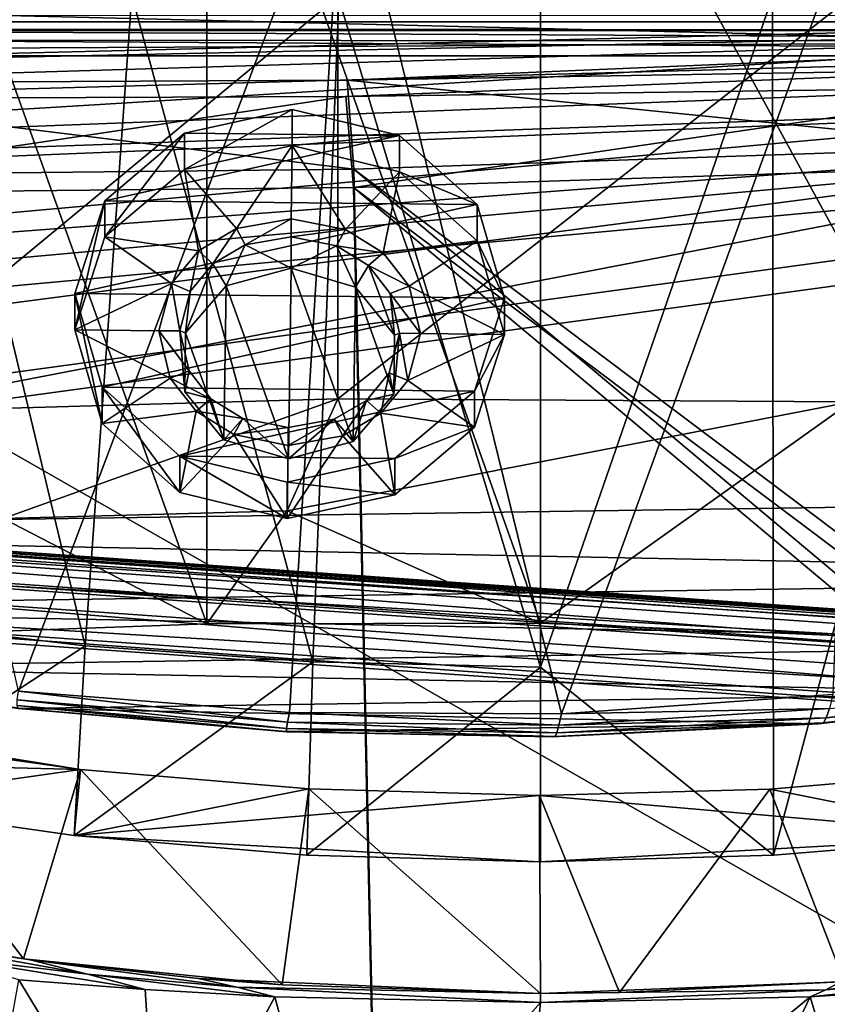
# Model space of a CAD drawing. Header units: metres. Extents: x -904 to 0, y -908 to 0.
# Tile 81 of 152: x -500 to -417, y -155 to -54. Entities that reach past the tile are written whole.
import ezdxf

# ---------------------------------------------------------------- set-up
doc = ezdxf.new("R2010")
doc.units = ezdxf.units.M

msp = doc.modelspace()

# ---------------------------------------------------------------- linework, layer by layer
at = {"layer": 'None'}
for points in [[(-515.104492, -19.985085, 1935.464722), (-480.750702, -19.574989, 1937.160278), (-480.750854, -115.743767, 1992.692505)], [(-514.864746, -116.985649, 1991.491089), (-515.104492, -19.985085, 1935.464722), (-480.750854, -115.743767, 1992.692505)], [(-480.750854, -115.743767, 1992.692505), (-480.750702, -19.574989, 1937.160278), (-446.597626, -115.674339, 1992.217041)], [(-480.750702, -19.574989, 1937.160278), (-446.597626, -20.344744, 1937.178467), (-446.597626, -115.674339, 1992.217041)], [(-446.597626, -115.674339, 1992.217041), (-446.597626, -20.344744, 1937.178467), (-393.401001, -117.911072, 1988.119873)], [(-446.597626, -20.344744, 1937.178467), (-393.479919, -24.042227, 1933.87854), (-393.401001, -117.911072, 1988.119873)], [(-520.086426, -33.508076, 1504.979004), (-466.718567, -34.319443, 1505.390259), (-500.041199, -122.65184, 1556.645508)], [(-500.041199, -122.65184, 1556.645508), (-466.718567, -34.319443, 1505.390259), (-472.305176, -124.818771, 1557.712036)], [(-466.718567, -34.319443, 1505.390259), (-444.445007, -124.951332, 1557.109863), (-472.305176, -124.818771, 1557.712036)], [(-466.718567, -34.319443, 1505.390259), (-413.477356, -39.580059, 1506.342163), (-444.445007, -124.951332, 1557.109863)], [(-570.15863, -58.565701, 661.240173), (-309.111755, -207.702347, 657.334961), (-309.403992, -35.91481, 661.833374)], [(-309.403992, -35.91481, 661.833374), (-539.86322, -44.36692, 661.612061), (-570.15863, -58.565701, 661.240173)], [(-413.477356, -39.580059, 1506.342163), (-416.669067, -122.996712, 1554.833374), (-444.445007, -124.951332, 1557.109863)], [(-680.572144, -49.113285, 1607.149902), (-387.700989, -56.295364, 1606.961792), (-392.993713, -47.427006, 1607.19397)], [(-680.572144, -49.113285, 1607.149902), (-676.740051, -57.707558, 1606.950562), (-387.700989, -56.295364, 1606.961792)], [(-467.355255, -51.565228, 2039.645508), (-519.952271, -51.565491, 2038.379517), (-518.923706, -94.200096, 2030.911865)], [(-467.355255, -51.565228, 2039.645508), (-518.923706, -94.200096, 2030.911865), (-467.355255, -92.739792, 2032.381958)], [(-493.189423, -118.003258, 188.972519), (-516.375183, -115.254181, 193.141876), (-509.100311, -51.598892, 184.762161)], [(-488.43335, -51.452713, 181.242859), (-493.189423, -118.003258, 188.972519), (-509.100311, -51.598892, 184.762161)], [(-469.916138, -119.653488, 186.488419), (-493.189423, -118.003258, 188.972519), (-488.43335, -51.452713, 181.242859)], [(-467.23175, -51.787033, 179.151764), (-469.916138, -119.653488, 186.488419), (-488.43335, -51.452713, 181.242859)], [(-446.597717, -120.203751, 185.663147), (-469.916138, -119.653488, 186.488419), (-467.23175, -51.787033, 179.151764)], [(-414.75824, -51.564968, 2038.379517), (-467.355255, -92.739792, 2032.381958), (-414.806274, -93.030998, 2031.075317)], [(-414.75824, -51.564968, 2038.379517), (-467.355255, -51.565228, 2039.645508), (-467.355255, -92.739792, 2032.381958)], [(-446.597717, -51.562679, 178.448685), (-446.597717, -120.203751, 185.663147), (-467.23175, -51.787033, 179.151764)], [(-446.597717, -51.562679, 178.448685), (-422.847595, -51.565025, 179.349472), (-446.597717, -120.203751, 185.663147)], [(-422.847595, -51.565025, 179.349472), (-422.747711, -139.435181, 188.607407), (-446.597717, -120.203751, 185.663147)], [(-422.847595, -51.565025, 179.349472), (-399.234528, -51.564911, 182.051285), (-422.747711, -139.435181, 188.607407)], [(-399.234528, -51.564911, 182.051285), (-399.087982, -137.472488, 191.156738), (-422.747711, -139.435181, 188.607407)], [(-676.740051, -57.707558, 1606.950562), (-653.887207, -72.526901, 1606.574951), (-387.700989, -56.295364, 1606.961792)], [(-387.700989, -56.295364, 1606.961792), (-653.887207, -72.526901, 1606.574951), (-379.609039, -62.712627, 1606.793701)], [(-570.15863, -58.565701, 661.240173), (-584.097839, -207.702347, 657.334961), (-309.111755, -207.702347, 657.334961)], [(-653.887207, -72.526901, 1606.574951), (-629.798584, -85.366486, 1606.240967), (-379.609039, -62.712627, 1606.793701)], [(-379.609039, -62.712627, 1606.793701), (-629.798584, -85.366486, 1606.240967), (-369.758789, -65.81794, 1606.712402)], [(-629.798584, -85.366486, 1606.240967), (-604.898926, -96.564316, 1605.948975), (-369.758789, -65.81794, 1606.712402)], [(-369.758789, -65.81794, 1606.712402), (-604.898926, -96.564316, 1605.948975), (-579.414856, -106.2174, 1605.699707)], [(-579.414856, -106.2174, 1605.699707), (-311.951202, -102.333786, 1605.762329), (-369.758789, -65.81794, 1606.712402)], [(-467.355255, -92.739792, 2032.381958), (-518.923706, -94.200096, 2030.911865), (-501.598816, -104.991013, 2011.979858)], [(-467.355255, -92.739792, 2032.381958), (-501.598816, -104.991013, 2011.979858), (-472.513458, -104.200371, 2012.615967)], [(-414.806274, -93.030998, 2031.075317), (-467.355255, -92.739792, 2032.381958), (-472.513458, -104.200371, 2012.615967)], [(-472.513458, -104.200371, 2012.615967), (-446.597626, -115.674339, 1992.217041), (-414.806274, -93.030998, 2031.075317)], [(-446.597626, -115.674339, 1992.217041), (-393.401001, -117.911072, 1988.119873), (-414.806274, -93.030998, 2031.075317)], [(-337.979492, -110.967003, 1605.560547), (-311.951202, -102.333786, 1605.762329), (-579.414856, -106.2174, 1605.699707)], [(-501.598816, -104.991013, 2011.979858), (-480.750854, -115.743767, 1992.692505), (-472.513458, -104.200371, 2012.615967)], [(-480.750854, -115.743767, 1992.692505), (-446.597626, -115.674339, 1992.217041), (-472.513458, -104.200371, 2012.615967)], [(-514.864746, -116.985649, 1991.491089), (-480.750854, -115.743767, 1992.692505), (-501.598816, -104.991013, 2011.979858)], [(-553.346375, -114.12664, 1605.495239), (-337.979492, -110.967003, 1605.560547), (-579.414856, -106.2174, 1605.699707)], [(-364.331421, -117.795174, 1605.383545), (-337.979492, -110.967003, 1605.560547), (-553.346375, -114.12664, 1605.495239)], [(-526.762268, -120.185585, 1605.337158), (-364.331421, -117.795174, 1605.383545), (-553.346375, -114.12664, 1605.495239)], [(-517.790222, -134.086502, 195.406509), (-516.375183, -115.254181, 193.141876), (-493.189423, -118.003258, 188.972519)], [(-391.070038, -122.805603, 1605.251587), (-364.331421, -117.795174, 1605.383545), (-526.762268, -120.185585, 1605.337158)], [(-494.336121, -137.41272, 191.187576), (-517.790222, -134.086502, 195.406509), (-493.189423, -118.003258, 188.972519)], [(-494.336121, -137.41272, 191.187576), (-493.189423, -118.003258, 188.972519), (-469.916138, -119.653488, 186.488419)], [(-470.520355, -139.426147, 188.613983), (-494.336121, -137.41272, 191.187576), (-469.916138, -119.653488, 186.488419)], [(-469.916138, -119.653488, 186.488419), (-446.597717, -120.203751, 185.663147), (-470.520355, -139.426147, 188.613983)], [(-499.817932, -124.404015, 1605.226318), (-391.070038, -122.805603, 1605.251587), (-526.762268, -120.185585, 1605.337158)], [(-499.817932, -124.404015, 1605.226318), (-526.762268, -120.185585, 1605.337158), (-500.05191, -124.40728, 1594.659424)], [(-446.597717, -120.203751, 185.663147), (-446.597717, -140.094193, 187.753693), (-470.520355, -139.426147, 188.613983)], [(-446.597717, -120.203751, 185.663147), (-422.747711, -139.435181, 188.607407), (-446.597717, -140.094193, 187.753693)], [(-390.01889, -121.891022, 1579.037964), (-417.352478, -125.370277, 1581.032227), (-417.028412, -124.405449, 1567.909424)], [(-390.01889, -121.891022, 1579.037964), (-390.432159, -122.591171, 1593.161011), (-417.352478, -125.370277, 1581.032227)], [(-472.497009, -125.821915, 1570.093628), (-500.156067, -123.543983, 1569.298096), (-500.041199, -122.65184, 1556.645508)], [(-472.305176, -124.818771, 1557.712036), (-472.497009, -125.821915, 1570.093628), (-500.041199, -122.65184, 1556.645508)], [(-418.149933, -125.990608, 1605.17395), (-391.070038, -122.805603, 1605.251587), (-499.817932, -124.404015, 1605.226318)], [(-391.070038, -122.805603, 1605.251587), (-418.149933, -125.990608, 1605.17395), (-417.639709, -125.88736, 1594.176025)], [(-390.432159, -122.591171, 1593.161011), (-417.639709, -125.88736, 1594.176025), (-417.352478, -125.370277, 1581.032227)], [(-390.432159, -122.591171, 1593.161011), (-391.070038, -122.805603, 1605.251587), (-417.639709, -125.88736, 1594.176025)], [(-539.912292, -123.304863, 262.515991), (-541.083801, -129.473846, 201.2883), (-493.689423, -130.673233, 255.933594)], [(-493.689423, -130.673233, 255.933594), (-516.792847, -127.414696, 260.542755), (-539.912292, -123.304863, 262.515991)], [(-472.599854, -126.482285, 1582.505493), (-500.160217, -124.128204, 1581.975586), (-500.156067, -123.543983, 1569.298096)], [(-472.497009, -125.821915, 1570.093628), (-472.599854, -126.482285, 1582.505493), (-500.156067, -123.543983, 1569.298096)], [(-416.669067, -122.996712, 1554.833374), (-417.028412, -124.405449, 1567.909424), (-444.445007, -124.951332, 1557.109863)], [(-472.599854, -126.482285, 1582.505493), (-472.611938, -126.800926, 1594.927246), (-500.160217, -124.128204, 1581.975586)], [(-472.611938, -126.800926, 1594.927246), (-500.05191, -124.40728, 1594.659424), (-500.160217, -124.128204, 1581.975586)], [(-472.611938, -126.800926, 1594.927246), (-499.817932, -124.404015, 1605.226318), (-500.05191, -124.40728, 1594.659424)], [(-472.660217, -126.78923, 1605.162842), (-418.149933, -125.990608, 1605.17395), (-499.817932, -124.404015, 1605.226318)], [(-472.611938, -126.800926, 1594.927246), (-472.660217, -126.78923, 1605.162842), (-499.817932, -124.404015, 1605.226318)], [(-444.72467, -126.119873, 1569.632446), (-472.497009, -125.821915, 1570.093628), (-472.305176, -124.818771, 1557.712036)], [(-444.445007, -124.951332, 1557.109863), (-444.72467, -126.119873, 1569.632446), (-472.305176, -124.818771, 1557.712036)], [(-417.028412, -124.405449, 1567.909424), (-444.72467, -126.119873, 1569.632446), (-444.445007, -124.951332, 1557.109863)], [(-417.028412, -124.405449, 1567.909424), (-417.352478, -125.370277, 1581.032227), (-444.72467, -126.119873, 1569.632446)], [(-444.939606, -126.901489, 1582.192261), (-472.599854, -126.482285, 1582.505493), (-472.497009, -125.821915, 1570.093628)], [(-444.72467, -126.119873, 1569.632446), (-444.939606, -126.901489, 1582.192261), (-472.497009, -125.821915, 1570.093628)], [(-417.639709, -125.88736, 1594.176025), (-445.088043, -127.295189, 1594.766846), (-444.939606, -126.901489, 1582.192261)], [(-417.639709, -125.88736, 1594.176025), (-418.149933, -125.990608, 1605.17395), (-445.088043, -127.295189, 1594.766846)], [(-417.352478, -125.370277, 1581.032227), (-444.939606, -126.901489, 1582.192261), (-444.72467, -126.119873, 1569.632446)], [(-417.352478, -125.370277, 1581.032227), (-417.639709, -125.88736, 1594.176025), (-444.939606, -126.901489, 1582.192261)], [(-472.660217, -126.78923, 1605.162842), (-445.400024, -127.323616, 1605.14563), (-418.149933, -125.990608, 1605.17395)], [(-445.400024, -127.323616, 1605.14563), (-472.660217, -126.78923, 1605.162842), (-472.611938, -126.800926, 1594.927246)], [(-445.088043, -127.295189, 1594.766846), (-472.611938, -126.800926, 1594.927246), (-472.599854, -126.482285, 1582.505493)], [(-445.088043, -127.295189, 1594.766846), (-445.400024, -127.323616, 1605.14563), (-472.611938, -126.800926, 1594.927246)], [(-444.939606, -126.901489, 1582.192261), (-445.088043, -127.295189, 1594.766846), (-472.599854, -126.482285, 1582.505493)], [(-418.149933, -125.990608, 1605.17395), (-445.400024, -127.323616, 1605.14563), (-445.088043, -127.295189, 1594.766846)], [(-516.792847, -127.414696, 260.542755), (-499.502747, -150.047089, 260.361603), (-525.929199, -145.617447, 265.987854)], [(-516.792847, -127.414696, 260.542755), (-493.689423, -130.673233, 255.933594), (-499.502747, -150.047089, 260.361603)], [(-541.083801, -129.473846, 201.2883), (-517.790222, -134.086502, 195.406509), (-493.689423, -130.673233, 255.933594)], [(-493.689423, -130.673233, 255.933594), (-517.790222, -134.086502, 195.406509), (-494.336121, -137.41272, 191.187576)], [(-493.689423, -130.673233, 255.933594), (-473.053253, -152.688156, 256.980377), (-499.502747, -150.047089, 260.361603)], [(-470.310272, -132.650162, 253.150879), (-493.689423, -130.673233, 255.933594), (-494.336121, -137.41272, 191.187576)], [(-493.689423, -130.673233, 255.933594), (-470.310272, -132.650162, 253.150879), (-473.053253, -152.688156, 256.980377)], [(-423.118408, -132.663223, 253.132965), (-399.087982, -137.472488, 191.156738), (-399.737732, -130.699036, 255.899658)], [(-423.118408, -132.663223, 253.132965), (-399.737732, -130.699036, 255.899658), (-415.516174, -152.350983, 257.407928)], [(-494.336121, -137.41272, 191.187576), (-446.714325, -133.318069, 252.22406), (-470.310272, -132.650162, 253.150879)], [(-470.310272, -132.650162, 253.150879), (-446.604919, -153.562988, 255.793488), (-473.053253, -152.688156, 256.980377)], [(-470.310272, -132.650162, 253.150879), (-446.714325, -133.318069, 252.22406), (-446.604919, -153.562988, 255.793488)], [(-399.087982, -137.472488, 191.156738), (-423.118408, -132.663223, 253.132965), (-446.714325, -133.318069, 252.22406)], [(-446.714325, -133.318069, 252.22406), (-423.118408, -132.663223, 253.132965), (-438.529175, -153.481308, 255.902008)], [(-423.118408, -132.663223, 253.132965), (-415.516174, -152.350983, 257.407928), (-438.529175, -153.481308, 255.902008)], [(-446.716034, -140.094177, 187.753738), (-446.714325, -133.318069, 252.22406), (-494.336121, -137.41272, 191.187576)], [(-446.716034, -140.094177, 187.753738), (-399.087982, -137.472488, 191.156738), (-446.714325, -133.318069, 252.22406)], [(-446.714325, -133.318069, 252.22406), (-438.529175, -153.481308, 255.902008), (-446.604919, -153.562988, 255.793488)], [(-470.520355, -139.426147, 188.613983), (-446.716034, -140.094177, 187.753738), (-494.336121, -137.41272, 191.187576)], [(-422.747711, -139.435181, 188.607407), (-399.087982, -137.472488, 191.156738), (-446.716034, -140.094177, 187.753738)], [(-470.520355, -139.426147, 188.613983), (-446.597717, -140.094193, 187.753693), (-446.716034, -140.094177, 187.753738)], [(-446.597717, -140.094193, 187.753693), (-422.747711, -139.435181, 188.607407), (-446.716034, -140.094177, 187.753738)], [(-499.502747, -150.047089, 260.361603), (-498.847473, -150.136658, 269.846283), (-525.929199, -145.617447, 265.987854)], [(-498.847473, -150.136658, 269.846283), (-515.712585, -147.547882, 274.023407), (-525.929199, -145.617447, 265.987854)], [(-498.847473, -150.136658, 269.846283), (-492.959351, -151.613037, 272.019043), (-515.712585, -147.547882, 274.023407)], [(-492.959351, -151.613037, 272.019043), (-507.848602, -149.788101, 276.275269), (-515.712585, -147.547882, 274.023407)], [(-415.881287, -152.381332, 266.627716), (-385.751007, -148.906921, 271.770599), (-417.392639, -153.200638, 268.900177)], [(-385.751007, -148.906921, 271.770599), (-388.90451, -150.73558, 275.312927), (-417.392639, -153.200638, 268.900177)], [(-499.996185, -152.17923, 278.52475), (-507.848602, -149.788101, 276.275269), (-487.071533, -153.176376, 274.191895)], [(-507.848602, -149.788101, 276.275269), (-492.959351, -151.613037, 272.019043), (-487.071533, -153.176376, 274.191895)], [(-473.053253, -152.688156, 256.980377), (-481.606934, -152.02858, 267.105774), (-499.502747, -150.047089, 260.361603)], [(-481.606934, -152.02858, 267.105774), (-498.847473, -150.136658, 269.846283), (-499.502747, -150.047089, 260.361603)], [(-481.606934, -152.02858, 267.105774), (-477.694672, -152.945465, 269.093414), (-498.847473, -150.136658, 269.846283)], [(-477.694672, -152.945465, 269.093414), (-492.959351, -151.613037, 272.019043), (-498.847473, -150.136658, 269.846283)], [(-417.392639, -153.200638, 268.900177), (-388.90451, -150.73558, 275.312927), (-418.990082, -153.904648, 271.165344)], [(-388.90451, -150.73558, 275.312927), (-392.39978, -152.15448, 278.844421), (-418.990082, -153.904648, 271.165344)], [(-487.071533, -153.176376, 274.191895), (-492.959351, -151.613037, 272.019043), (-473.778992, -153.903244, 271.082886)], [(-492.959351, -151.613037, 272.019043), (-477.694672, -152.945465, 269.093414), (-473.778992, -153.903244, 271.082886)], [(-481.606934, -152.02858, 267.105774), (-446.608429, -153.562988, 265.163177), (-477.694672, -152.945465, 269.093414)], [(-446.608429, -153.562988, 265.163177), (-481.606934, -152.02858, 267.105774), (-473.053253, -152.688156, 256.980377)], [(-485.631287, -175.956299, 359.463715), (-503.722931, -172.812347, 360.500519), (-499.996185, -152.17923, 278.52475)], [(-499.996185, -152.17923, 278.52475), (-487.071533, -153.176376, 274.191895), (-485.631287, -175.956299, 359.463715)], [(-473.778992, -153.903244, 271.082886), (-477.694672, -152.945465, 269.093414), (-446.608368, -154.483658, 268.590515)], [(-477.694672, -152.945465, 269.093414), (-446.608429, -153.562988, 265.163177), (-446.608368, -154.483658, 268.590515)], [(-446.604919, -153.562988, 255.793488), (-446.608429, -153.562988, 265.163177), (-473.053253, -152.688156, 256.980377)], [(-417.392639, -153.200638, 268.900177), (-446.608429, -153.562988, 265.163177), (-415.881287, -152.381332, 266.627716)], [(-415.881287, -152.381332, 266.627716), (-446.608429, -153.562988, 265.163177), (-438.529175, -153.481308, 255.902008)], [(-415.516174, -152.350983, 257.407928), (-415.881287, -152.381332, 266.627716), (-438.529175, -153.481308, 255.902008)], [(-418.990082, -153.904648, 271.165344), (-392.39978, -152.15448, 278.844421), (-412.229462, -176.432251, 358.626953)], [(-487.071533, -153.176376, 274.191895), (-473.778992, -153.903244, 271.082886), (-485.631287, -175.956299, 359.463715)], [(-485.631287, -175.956299, 359.463715), (-473.778992, -153.903244, 271.082886), (-467.349609, -177.881042, 358.759674)], [(-473.778992, -153.903244, 271.082886), (-446.608368, -154.483658, 268.590515), (-467.349609, -177.881042, 358.759674)], [(-446.608368, -154.483658, 268.590515), (-418.990082, -153.904648, 271.165344), (-448.96402, -178.597061, 358.386292)], [(-448.96402, -178.597061, 358.386292), (-418.990082, -153.904648, 271.165344), (-430.561676, -178.114319, 358.341736)], [(-446.608368, -154.483658, 268.590515), (-446.608429, -153.562988, 265.163177), (-417.392639, -153.200638, 268.900177)], [(-438.529175, -153.481308, 255.902008), (-446.608429, -153.562988, 265.163177), (-446.604919, -153.562988, 255.793488)], [(-418.990082, -153.904648, 271.165344), (-446.608368, -154.483658, 268.590515), (-417.392639, -153.200638, 268.900177)], [(-418.990082, -153.904648, 271.165344), (-412.229462, -176.432251, 358.626953), (-430.561676, -178.114319, 358.341736)], [(-467.349609, -177.881042, 358.759674), (-446.608368, -154.483658, 268.590515), (-448.96402, -178.597061, 358.386292)]]:
    msp.add_3dface(points, dxfattribs=at)
at = {"layer": 'None012311'}
for points in [[(-756.383728, -53.87439, 151.006119), (-245.037064, -51.013153, 160.059708), (-607.685181, -60.032143, 141.866348)], [(-607.685181, -60.032143, 141.866348), (-245.037064, -51.013153, 160.059708), (-322.129181, -54.019558, 151.002396)], [(-840.648193, -53.564903, 163.059708), (-321.351135, -56.11396, 154.215454), (-243.739731, -53.519718, 163.059708)], [(-758.300842, -56.021824, 154.161804), (-321.351135, -56.11396, 154.215454), (-840.648193, -53.564903, 163.059708)], [(-322.129181, -54.019558, 151.002396), (-537.043701, -60.481693, 141.854599), (-607.685181, -60.032143, 141.866348)], [(-322.129181, -54.019558, 151.002396), (-466.404297, -60.131844, 141.86377), (-537.043701, -60.481693, 141.854599)], [(-395.786469, -58.98037, 141.893921), (-466.404297, -60.131844, 141.86377), (-322.129181, -54.019558, 151.002396)], [(-758.300842, -56.021824, 154.161804), (-537.564453, -62.078083, 145.286179), (-321.351135, -56.11396, 154.215454)], [(-321.351135, -56.11396, 154.215454), (-537.564453, -62.078083, 145.286179), (-466.514496, -61.788334, 145.256119)], [(-395.476166, -60.834919, 145.135208), (-321.351135, -56.11396, 154.215454), (-466.514496, -61.788334, 145.256119)], [(-466.404297, -60.131844, 141.86377), (-395.786469, -58.98037, 141.893921), (-398.51358, -66.948952, 123.728142)], [(-537.043701, -60.481693, 141.854599), (-466.404297, -60.131844, 141.86377), (-465.701691, -69.252586, 123.667824)], [(-465.701691, -69.252586, 123.667824), (-466.404297, -60.131844, 141.86377), (-398.51358, -66.948952, 123.728142)], [(-532.85614, -69.952972, 123.649483), (-537.043701, -60.481693, 141.854599), (-465.701691, -69.252586, 123.667824)], [(-466.514496, -61.788334, 145.256119), (-465.757965, -71.129059, 126.619713), (-395.476166, -60.834919, 145.135208)], [(-465.757965, -71.129059, 126.619713), (-399.362701, -68.982285, 126.675926), (-395.476166, -60.834919, 145.135208)], [(-537.564453, -62.078083, 145.286179), (-533.266968, -71.798462, 126.602188), (-466.514496, -61.788334, 145.256119)], [(-533.266968, -71.798462, 126.602188), (-465.757965, -71.129059, 126.619713), (-466.514496, -61.788334, 145.256119)], [(-465.701691, -69.252586, 123.667824), (-398.51358, -66.948952, 123.728142), (-69.298546, -367.238312, 115.864792)], [(-532.85614, -69.952972, 123.649483), (-465.701691, -69.252586, 123.667824), (-452.00235, -701.143799, 107.12117)], [(-71.333969, -367.13382, 118.868553), (-399.362701, -68.982285, 126.675926), (-465.757965, -71.129059, 126.619713)], [(-452.00235, -701.143799, 107.12117), (-465.701691, -69.252586, 123.667824), (-71.672775, -399.771973, 115.012871)], [(-465.701691, -69.252586, 123.667824), (-69.298546, -367.238312, 115.864792), (-71.672775, -399.771973, 115.012871)], [(-845.314697, -356.196716, 116.153923), (-532.85614, -69.952972, 123.649483), (-452.00235, -701.143799, 107.12117)], [(-452.00235, -703.006531, 110.073418), (-465.757965, -71.129059, 126.619713), (-533.266968, -71.798462, 126.602188)], [(-73.59713, -399.498657, 118.021057), (-465.757965, -71.129059, 126.619713), (-452.00235, -703.006531, 110.073418)], [(-73.59713, -399.498657, 118.021057), (-71.333969, -367.13382, 118.868553), (-465.757965, -71.129059, 126.619713)], [(-533.266968, -71.798462, 126.602188), (-842.800293, -356.543121, 119.145882), (-452.00235, -703.006531, 110.073418)]]:
    msp.add_3dface(points, dxfattribs=at)
at = {"layer": 'None012312'}
for points in [[(-888.002319, -16.003942, 2063.023926), (-244.002335, -54.172817, 2063.023926), (-849.833435, -54.172817, 2063.023926)], [(-888.002319, -16.003942, 2063.023926), (-16.00234, -16.003942, 2063.023926), (-244.002335, -54.172817, 2063.023926)], [(-849.24353, -54.762726, 2076.154541), (-244.002335, -51.701962, 2065.280029), (-852.304321, -51.701962, 2065.280029)], [(-244.002335, -55.045334, 2077.158691), (-244.002335, -51.701962, 2065.280029), (-849.24353, -54.762726, 2076.154541)], [(-846.345764, -57.660503, 2075.415527), (-849.833435, -54.172817, 2063.023926), (-244.002335, -57.660503, 2075.415527)], [(-849.833435, -54.172817, 2063.023926), (-244.002335, -54.172817, 2063.023926), (-244.002335, -57.660503, 2075.415527)], [(-848.960938, -55.045334, 2077.158691), (-244.002335, -55.045334, 2077.158691), (-849.24353, -54.762726, 2076.154541)], [(-244.002335, -55.045334, 2077.158691), (-848.960938, -55.045334, 2077.158691), (-843.332153, -78.157524, 2092.565186)], [(-843.332153, -78.157524, 2092.565186), (-832.017273, -108.488556, 2112.783936), (-244.002335, -55.045334, 2077.158691)], [(-832.017273, -108.488556, 2112.783936), (-818.396606, -133.37944, 2129.375977), (-244.002335, -55.045334, 2077.158691)], [(-244.002335, -55.045334, 2077.158691), (-818.396606, -133.37944, 2129.375977), (-244.002335, -194.321701, 2170)], [(-244.002335, -57.660503, 2075.415527), (-840.639099, -81.481087, 2091.294189), (-846.345764, -57.660503, 2075.415527)], [(-829.512085, -111.361542, 2111.212402), (-840.639099, -81.481087, 2091.294189), (-244.002335, -57.660503, 2075.415527)], [(-816.193909, -135.701202, 2127.437256), (-829.512085, -111.361542, 2111.212402), (-244.002335, -57.660503, 2075.415527)], [(-816.193909, -135.701202, 2127.437256), (-244.002335, -57.660503, 2075.415527), (-244.002335, -195.267593, 2167.144043)], [(-818.396606, -133.37944, 2129.375977), (-801.761475, -155.047714, 2143.820068), (-244.002335, -194.321701, 2170)], [(-799.926208, -156.888901, 2141.560791), (-816.193909, -135.701202, 2127.437256), (-244.002335, -195.267593, 2167.144043)]]:
    msp.add_3dface(points, dxfattribs=at)
at = {"layer": 'None012317'}
for points in [[(-273.299683, -124.244728, 1629.041138), (-672.325317, -96.34214, 1629.041138), (-672.385864, -97.20826, 1633.96521)], [(-672.325317, -96.34214, 1629.041138), (-273.299683, -124.244728, 1629.041138), (-612.486877, -100.747734, 1628.526367)], [(-273.36026, -125.110855, 1633.96521), (-672.385864, -97.20826, 1633.96521), (-672.713623, -101.895279, 1635.675293)], [(-273.36026, -125.110855, 1633.96521), (-273.299683, -124.244728, 1629.041138), (-672.385864, -97.20826, 1633.96521)], [(-672.920227, -104.850044, 1627.537354), (-672.592468, -100.163025, 1625.827271), (-273.894623, -132.75264, 1627.537354)], [(-672.592468, -100.163025, 1625.827271), (-273.566864, -128.065613, 1625.827271), (-273.894623, -132.75264, 1627.537354)], [(-672.592468, -100.163025, 1625.827271), (-612.700623, -103.804451, 1625.9552), (-333.38266, -123.336266, 1625.9552)], [(-672.592468, -100.163025, 1625.827271), (-333.38266, -123.336266, 1625.9552), (-273.566864, -128.065613, 1625.827271)], [(-273.299683, -124.244728, 1629.041138), (-333.168915, -120.279549, 1628.526367), (-612.486877, -100.747734, 1628.526367)], [(-612.486877, -100.747734, 1628.526367), (-333.168915, -120.279549, 1628.526367), (-611.098206, -101.157028, 1627.986938)], [(-333.168915, -120.279549, 1628.526367), (-334.600922, -120.491714, 1627.986816), (-611.098206, -101.157028, 1627.986938)], [(-611.098206, -101.157028, 1627.986938), (-334.600922, -120.491714, 1627.986816), (-610.579895, -102.147957, 1626.921021)], [(-273.687988, -129.797867, 1635.675293), (-672.713623, -101.895279, 1635.675293), (-672.980774, -105.716171, 1632.461426)], [(-273.687988, -129.797867, 1635.675293), (-273.36026, -125.110855, 1633.96521), (-672.713623, -101.895279, 1635.675293)], [(-612.700623, -103.804451, 1625.9552), (-610.579895, -102.147957, 1626.921021), (-333.38266, -123.336266, 1625.9552)], [(-333.38266, -123.336266, 1625.9552), (-610.579895, -102.147957, 1626.921021), (-335.252167, -121.400764, 1626.921143)], [(-610.579895, -102.147957, 1626.921021), (-334.600922, -120.491714, 1627.986816), (-335.252167, -121.400764, 1626.921143)], [(-672.980774, -105.716171, 1632.461426), (-672.920227, -104.850044, 1627.537354), (-273.95517, -133.618759, 1632.461426)], [(-273.95517, -133.618759, 1632.461426), (-273.687988, -129.797867, 1635.675293), (-672.980774, -105.716171, 1632.461426)], [(-672.920227, -104.850044, 1627.537354), (-273.894623, -132.75264, 1627.537354), (-273.95517, -133.618759, 1632.461426)]]:
    msp.add_3dface(points, dxfattribs=at)
at = {"layer": 'None012338'}
for points in [[(-483.043243, -65.566818, 1962.691162), (-472.007965, -63.126301, 1961.293457), (-483.040802, -69.275085, 1956.235352)], [(-461.044922, -65.797035, 1962.831787), (-472.007965, -63.126301, 1961.293457), (-483.043243, -65.566818, 1962.691162)], [(-472.007965, -63.126301, 1961.293457), (-472.005493, -66.834564, 1954.837646), (-483.040802, -69.275085, 1956.235352)], [(-472.005493, -66.834564, 1954.837646), (-472.007965, -63.126301, 1961.293457), (-461.044922, -65.797035, 1962.831787)], [(-491.193909, -72.464661, 1966.650146), (-483.043243, -65.566818, 1962.691162), (-491.191467, -76.172928, 1960.194336)], [(-491.193909, -72.464661, 1966.650146), (-461.044922, -65.797035, 1962.831787), (-483.043243, -65.566818, 1962.691162)], [(-453.091644, -72.863403, 1966.893677), (-461.044922, -65.797035, 1962.831787), (-491.193909, -72.464661, 1966.650146)], [(-483.043243, -65.566818, 1962.691162), (-483.040802, -69.275085, 1956.235352), (-491.191467, -76.172928, 1960.194336)], [(-461.04245, -69.505295, 1956.375854), (-472.005493, -66.834564, 1954.837646), (-461.044922, -65.797035, 1962.831787)], [(-461.04245, -69.505295, 1956.375854), (-461.044922, -65.797035, 1962.831787), (-453.091644, -72.863403, 1966.893677)], [(-483.040802, -69.275085, 1956.235352), (-472.005493, -66.834564, 1954.837646), (-477.70343, -75.306885, 1959.702026)], [(-472.005493, -66.834564, 1954.837646), (-472.111176, -74.309082, 1959.130981), (-477.70343, -75.306885, 1959.702026)], [(-472.111176, -74.309082, 1959.130981), (-472.005493, -66.834564, 1954.837646), (-466.548767, -75.423622, 1959.773315)], [(-472.005493, -66.834564, 1954.837646), (-461.04245, -69.505295, 1956.375854), (-466.548767, -75.423622, 1959.773315)], [(-491.191467, -76.172928, 1960.194336), (-483.040802, -69.275085, 1956.235352), (-481.619232, -77.607925, 1961.022217)], [(-483.040802, -69.275085, 1956.235352), (-477.70343, -75.306885, 1959.702026), (-481.619232, -77.607925, 1961.022217)], [(-466.548767, -75.423622, 1959.773315), (-461.04245, -69.505295, 1956.375854), (-462.699158, -77.805923, 1961.143188)], [(-461.04245, -69.505295, 1956.375854), (-453.089203, -76.571663, 1960.437866), (-462.699158, -77.805923, 1961.143188)], [(-453.089203, -76.571663, 1960.437866), (-461.04245, -69.505295, 1956.375854), (-453.091644, -72.863403, 1966.893677)], [(-494.27597, -81.97155, 1972.109863), (-491.193909, -72.464661, 1966.650146), (-494.273499, -85.679817, 1965.653931)], [(-494.27597, -81.97155, 1972.109863), (-453.091644, -72.863403, 1966.893677), (-491.193909, -72.464661, 1966.650146)], [(-491.193909, -72.464661, 1966.650146), (-491.191467, -76.172928, 1960.194336), (-494.273499, -85.679817, 1965.653931)], [(-450.279266, -82.431976, 1972.390991), (-453.091644, -72.863403, 1966.893677), (-494.27597, -81.97155, 1972.109863)], [(-453.089203, -76.571663, 1960.437866), (-453.091644, -72.863403, 1966.893677), (-450.279266, -82.431976, 1972.390991)], [(-477.70343, -75.306885, 1959.702026), (-472.111176, -74.309082, 1959.130981), (-476.828583, -76.986115, 1960.66687)], [(-472.111176, -74.309082, 1959.130981), (-472.137207, -76.151665, 1960.189453), (-476.828583, -76.986115, 1960.66687)], [(-472.137207, -76.151665, 1960.189453), (-472.111176, -74.309082, 1959.130981), (-466.548767, -75.423622, 1959.773315)], [(-481.619232, -77.607925, 1961.022217), (-477.70343, -75.306885, 1959.702026), (-480.135101, -78.926544, 1961.780273)], [(-477.70343, -75.306885, 1959.702026), (-476.828583, -76.986115, 1960.66687), (-480.135101, -78.926544, 1961.780273)], [(-467.470795, -77.084045, 1960.726685), (-472.137207, -76.151665, 1960.189453), (-466.548767, -75.423622, 1959.773315)], [(-467.470795, -77.084045, 1960.726685), (-466.548767, -75.423622, 1959.773315), (-462.699158, -77.805923, 1961.143188)], [(-494.273499, -85.679817, 1965.653931), (-491.191467, -76.172928, 1960.194336), (-484.36731, -80.946487, 1962.938843)], [(-491.191467, -76.172928, 1960.194336), (-481.619232, -77.607925, 1961.022217), (-484.36731, -80.946487, 1962.938843)], [(-476.828583, -76.986115, 1960.66687), (-472.137207, -76.151665, 1960.189453), (-472.135071, -79.367523, 1954.59082)], [(-467.470795, -77.084045, 1960.726685), (-472.135071, -79.367523, 1954.59082), (-472.137207, -76.151665, 1960.189453)], [(-480.135101, -78.926544, 1961.780273), (-476.828583, -76.986115, 1960.66687), (-478.773102, -81.165703, 1955.621094)], [(-478.773102, -81.165703, 1955.621094), (-476.828583, -76.986115, 1960.66687), (-472.135071, -79.367523, 1954.59082)], [(-465.549866, -81.304085, 1955.705688), (-472.135071, -79.367523, 1954.59082), (-467.470795, -77.084045, 1960.726685)], [(-464.220123, -79.093094, 1961.881958), (-467.470795, -77.084045, 1960.726685), (-462.699158, -77.805923, 1961.143188)], [(-464.220123, -79.093094, 1961.881958), (-465.549866, -81.304085, 1955.705688), (-467.470795, -77.084045, 1960.726685)], [(-462.699158, -77.805923, 1961.143188), (-453.089203, -76.571663, 1960.437866), (-460.046265, -81.201004, 1963.09436)], [(-453.089203, -76.571663, 1960.437866), (-450.276794, -86.140244, 1965.935181), (-460.046265, -81.201004, 1963.09436)], [(-450.276794, -86.140244, 1965.935181), (-453.089203, -76.571663, 1960.437866), (-450.279266, -82.431976, 1972.390991)], [(-484.36731, -80.946487, 1962.938843), (-481.619232, -77.607925, 1961.022217), (-482.452606, -81.745689, 1963.398682)], [(-481.619232, -77.607925, 1961.022217), (-480.135101, -78.926544, 1961.780273), (-482.452606, -81.745689, 1963.398682)], [(-464.220123, -79.093094, 1961.881958), (-462.699158, -77.805923, 1961.143188), (-460.046265, -81.201004, 1963.09436)], [(-482.928223, -85.999832, 1958.396362), (-482.452606, -81.745689, 1963.398682), (-480.135101, -78.926544, 1961.780273)], [(-482.928223, -85.999832, 1958.396362), (-480.135101, -78.926544, 1961.780273), (-478.773102, -81.165703, 1955.621094)], [(-478.773102, -81.165703, 1955.621094), (-472.135071, -79.367523, 1954.59082), (-472.410919, -98.879669, 1965.798584)], [(-472.410919, -98.879669, 1965.798584), (-472.135071, -79.367523, 1954.59082), (-465.77298, -97.086052, 1964.770752)], [(-472.135071, -79.367523, 1954.59082), (-465.549866, -81.304085, 1955.705688), (-465.77298, -97.086052, 1964.770752)], [(-461.532623, -86.22374, 1958.533081), (-465.549866, -81.304085, 1955.705688), (-464.220123, -79.093094, 1961.881958)], [(-461.982971, -81.959908, 1963.529541), (-464.220123, -79.093094, 1961.881958), (-460.046265, -81.201004, 1963.09436)], [(-461.982971, -81.959908, 1963.529541), (-461.532623, -86.22374, 1958.533081), (-464.220123, -79.093094, 1961.881958)], [(-484.36731, -80.946487, 1962.938843), (-485.653687, -85.77002, 1965.709106), (-494.273499, -85.679817, 1965.653931)], [(-485.653687, -85.77002, 1965.709106), (-484.36731, -80.946487, 1962.938843), (-483.528748, -85.792244, 1965.722656)], [(-484.36731, -80.946487, 1962.938843), (-482.452606, -81.745689, 1963.398682), (-483.528748, -85.792244, 1965.722656)], [(-482.928223, -85.999832, 1958.396362), (-478.773102, -81.165703, 1955.621094), (-478.996185, -96.94767, 1964.686279)], [(-478.996185, -96.94767, 1964.686279), (-478.773102, -81.165703, 1955.621094), (-472.410919, -98.879669, 1965.798584)], [(-465.77298, -97.086052, 1964.770752), (-465.549866, -81.304085, 1955.705688), (-461.617828, -92.251915, 1961.995605)], [(-465.549866, -81.304085, 1955.705688), (-461.532623, -86.22374, 1958.533081), (-461.617828, -92.251915, 1961.995605)], [(-461.982971, -81.959908, 1963.529541), (-460.046265, -81.201004, 1963.09436), (-458.896637, -86.050034, 1965.880005)], [(-460.046265, -81.201004, 1963.09436), (-450.276794, -86.140244, 1965.935181), (-458.896637, -86.050034, 1965.880005)], [(-491.463562, -91.540131, 1977.607056), (-494.27597, -81.97155, 1972.109863), (-491.461121, -95.24839, 1971.151245)], [(-494.27597, -81.97155, 1972.109863), (-494.273499, -85.679817, 1965.653931), (-491.461121, -95.24839, 1971.151245)], [(-491.463562, -91.540131, 1977.607056), (-450.279266, -82.431976, 1972.390991), (-494.27597, -81.97155, 1972.109863)], [(-453.361298, -91.938866, 1977.850586), (-450.279266, -82.431976, 1972.390991), (-491.463562, -91.540131, 1977.607056)], [(-483.528748, -85.792244, 1965.722656), (-482.452606, -81.745689, 1963.398682), (-482.928223, -85.999832, 1958.396362)], [(-461.021545, -86.027786, 1965.866455), (-461.982971, -81.959908, 1963.529541), (-458.896637, -86.050034, 1965.880005)], [(-461.532623, -86.22374, 1958.533081), (-461.982971, -81.959908, 1963.529541), (-461.021545, -86.027786, 1965.866455)], [(-450.276794, -86.140244, 1965.935181), (-450.279266, -82.431976, 1972.390991), (-453.361298, -91.938866, 1977.850586)], [(-485.653687, -85.77002, 1965.709106), (-484.504028, -90.619049, 1968.494751), (-494.273499, -85.679817, 1965.653931)], [(-494.273499, -85.679817, 1965.653931), (-484.504028, -90.619049, 1968.494751), (-491.461121, -95.24839, 1971.151245)], [(-484.504028, -90.619049, 1968.494751), (-485.653687, -85.77002, 1965.709106), (-482.567322, -89.860123, 1968.05957)], [(-485.653687, -85.77002, 1965.709106), (-483.528748, -85.792244, 1965.722656), (-482.567322, -89.860123, 1968.05957)], [(-482.567322, -89.860123, 1968.05957), (-483.528748, -85.792244, 1965.722656), (-483.013428, -92.028008, 1961.858887)], [(-483.013428, -92.028008, 1961.858887), (-483.528748, -85.792244, 1965.722656), (-482.928223, -85.999832, 1958.396362)], [(-483.013428, -92.028008, 1961.858887), (-482.928223, -85.999832, 1958.396362), (-478.996185, -96.94767, 1964.686279)], [(-462.097687, -90.074341, 1968.19043), (-461.021545, -86.027786, 1965.866455), (-460.182983, -90.873566, 1968.650269)], [(-461.617828, -92.251915, 1961.995605), (-461.021545, -86.027786, 1965.866455), (-462.097687, -90.074341, 1968.19043)], [(-461.617828, -92.251915, 1961.995605), (-461.532623, -86.22374, 1958.533081), (-461.021545, -86.027786, 1965.866455)], [(-461.021545, -86.027786, 1965.866455), (-458.896637, -86.050034, 1965.880005), (-460.182983, -90.873566, 1968.650269)], [(-450.276794, -86.140244, 1965.935181), (-460.182983, -90.873566, 1968.650269), (-458.896637, -86.050034, 1965.880005)], [(-450.276794, -86.140244, 1965.935181), (-453.358856, -95.647133, 1971.394775), (-460.182983, -90.873566, 1968.650269)], [(-453.358856, -95.647133, 1971.394775), (-450.276794, -86.140244, 1965.935181), (-453.361298, -91.938866, 1977.850586)], [(-484.504028, -90.619049, 1968.494751), (-481.851166, -94.014137, 1970.445923), (-491.461121, -95.24839, 1971.151245)], [(-484.504028, -90.619049, 1968.494751), (-482.567322, -89.860123, 1968.05957), (-480.3302, -92.726936, 1969.707153)], [(-481.851166, -94.014137, 1970.445923), (-484.504028, -90.619049, 1968.494751), (-480.3302, -92.726936, 1969.707153)], [(-480.3302, -92.726936, 1969.707153), (-482.567322, -89.860123, 1968.05957), (-483.013428, -92.028008, 1961.858887)], [(-464.415192, -92.893486, 1969.808838), (-462.097687, -90.074341, 1968.19043), (-462.931061, -94.212135, 1970.566895)], [(-464.415192, -92.893486, 1969.808838), (-461.617828, -92.251915, 1961.995605), (-462.097687, -90.074341, 1968.19043)], [(-462.097687, -90.074341, 1968.19043), (-460.182983, -90.873566, 1968.650269), (-462.931061, -94.212135, 1970.566895)], [(-483.510315, -98.606499, 1981.669067), (-491.463562, -91.540131, 1977.607056), (-483.507843, -102.314758, 1975.213257)], [(-491.463562, -91.540131, 1977.607056), (-491.461121, -95.24839, 1971.151245), (-483.507843, -102.314758, 1975.213257)], [(-483.510315, -98.606499, 1981.669067), (-453.361298, -91.938866, 1977.850586), (-491.463562, -91.540131, 1977.607056)], [(-453.358856, -95.647133, 1971.394775), (-462.931061, -94.212135, 1970.566895), (-460.182983, -90.873566, 1968.650269)], [(-461.511963, -98.836708, 1981.809692), (-453.361298, -91.938866, 1977.850586), (-483.510315, -98.606499, 1981.669067)], [(-480.3302, -92.726936, 1969.707153), (-483.013428, -92.028008, 1961.858887), (-478.996185, -96.94767, 1964.686279)], [(-465.77298, -97.086052, 1964.770752), (-461.617828, -92.251915, 1961.995605), (-464.415192, -92.893486, 1969.808838)], [(-453.358856, -95.647133, 1971.394775), (-453.361298, -91.938866, 1977.850586), (-461.511963, -98.836708, 1981.809692)], [(-481.851166, -94.014137, 1970.445923), (-480.3302, -92.726936, 1969.707153), (-477.079498, -94.735985, 1970.862427)], [(-477.079498, -94.735985, 1970.862427), (-480.3302, -92.726936, 1969.707153), (-478.996185, -96.94767, 1964.686279)], [(-467.72171, -94.833908, 1970.922241), (-464.415192, -92.893486, 1969.808838), (-466.846893, -96.513168, 1971.887085)], [(-467.72171, -94.833908, 1970.922241), (-465.77298, -97.086052, 1964.770752), (-464.415192, -92.893486, 1969.808838)], [(-464.415192, -92.893486, 1969.808838), (-462.931061, -94.212135, 1970.566895), (-466.846893, -96.513168, 1971.887085)], [(-491.461121, -95.24839, 1971.151245), (-481.851166, -94.014137, 1970.445923), (-483.507843, -102.314758, 1975.213257)], [(-481.851166, -94.014137, 1970.445923), (-478.001556, -96.396439, 1971.815796), (-483.507843, -102.314758, 1975.213257)], [(-478.001556, -96.396439, 1971.815796), (-481.851166, -94.014137, 1970.445923), (-477.079498, -94.735985, 1970.862427)], [(-461.509491, -102.544975, 1975.353882), (-466.846893, -96.513168, 1971.887085), (-462.931061, -94.212135, 1970.566895)], [(-453.358856, -95.647133, 1971.394775), (-461.509491, -102.544975, 1975.353882), (-462.931061, -94.212135, 1970.566895)], [(-477.079498, -94.735985, 1970.862427), (-478.996185, -96.94767, 1964.686279), (-472.410919, -98.879669, 1965.798584)], [(-478.001556, -96.396439, 1971.815796), (-477.079498, -94.735985, 1970.862427), (-472.413086, -95.668365, 1971.39978)], [(-472.439148, -97.510971, 1972.45813), (-478.001556, -96.396439, 1971.815796), (-472.413086, -95.668365, 1971.39978)], [(-472.413086, -95.668365, 1971.39978), (-477.079498, -94.735985, 1970.862427), (-472.410919, -98.879669, 1965.798584)], [(-472.413086, -95.668365, 1971.39978), (-467.72171, -94.833908, 1970.922241), (-472.439148, -97.510971, 1972.45813)], [(-467.72171, -94.833908, 1970.922241), (-466.846893, -96.513168, 1971.887085), (-472.439148, -97.510971, 1972.45813)], [(-472.413086, -95.668365, 1971.39978), (-472.410919, -98.879669, 1965.798584), (-467.72171, -94.833908, 1970.922241)], [(-472.410919, -98.879669, 1965.798584), (-465.77298, -97.086052, 1964.770752), (-467.72171, -94.833908, 1970.922241)], [(-461.509491, -102.544975, 1975.353882), (-453.358856, -95.647133, 1971.394775), (-461.511963, -98.836708, 1981.809692)], [(-483.507843, -102.314758, 1975.213257), (-478.001556, -96.396439, 1971.815796), (-472.5448, -104.985497, 1976.751465)], [(-478.001556, -96.396439, 1971.815796), (-472.439148, -97.510971, 1972.45813), (-472.5448, -104.985497, 1976.751465)], [(-472.5448, -104.985497, 1976.751465), (-472.439148, -97.510971, 1972.45813), (-466.846893, -96.513168, 1971.887085)], [(-461.509491, -102.544975, 1975.353882), (-472.5448, -104.985497, 1976.751465), (-466.846893, -96.513168, 1971.887085)], [(-472.547241, -101.277229, 1983.207275), (-483.510315, -98.606499, 1981.669067), (-472.5448, -104.985497, 1976.751465)], [(-483.510315, -98.606499, 1981.669067), (-483.507843, -102.314758, 1975.213257), (-472.5448, -104.985497, 1976.751465)], [(-472.547241, -101.277229, 1983.207275), (-461.511963, -98.836708, 1981.809692), (-483.510315, -98.606499, 1981.669067)], [(-461.509491, -102.544975, 1975.353882), (-461.511963, -98.836708, 1981.809692), (-472.547241, -101.277229, 1983.207275)], [(-472.5448, -104.985497, 1976.751465), (-461.509491, -102.544975, 1975.353882), (-472.547241, -101.277229, 1983.207275)]]:
    msp.add_3dface(points, dxfattribs=at)

doc.saveas('drawing.dxf')
